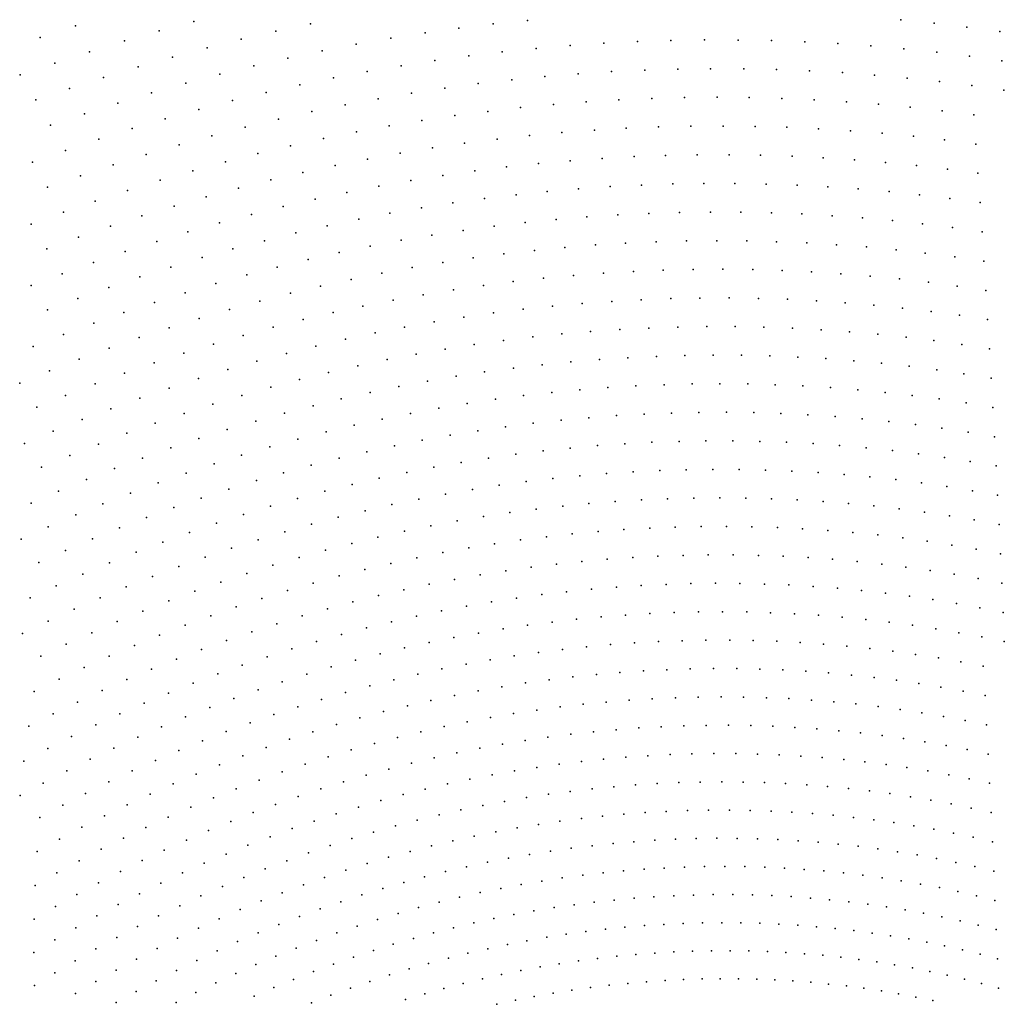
# Model space of a CAD drawing. Header units: metres. Extents: x -51 to 51, y -51 to 51.
# Tile 33 of 46: x -13 to 0, y 13 to 25. Entities that reach past the tile are written whole.
import ezdxf

# ---------------------------------------------------------------- set-up
doc = ezdxf.new("R2010")
doc.units = ezdxf.units.M
for name, color, linetype in [('CLASS_3_LOW_VEGETATION', 7, 'CONTINUOUS'), ('CLASS_4_MED_VEGETATION', 7, 'CONTINUOUS'), ('CLASS_5_HIGH_VEGETATION', 7, 'CONTINUOUS'), ('CLASS_6_BUILDING', 7, 'CONTINUOUS')]:
    doc.layers.add(name, color=color, linetype=linetype)

msp = doc.modelspace()

# ---------------------------------------------------------------- linework, layer by layer
at = {"layer": 'CLASS_3_LOW_VEGETATION'}
for p in [(-0.787942, 13.433913, 124.57), (-0.55867, 13.382344, 123.939995), (-0.331362, 13.326881, 123.309998), (-2.124993, 13.289175, 124.579994), (-1.891702, 13.260751, 123.949997), (-1.661591, 13.228052, 123.32), (-1.431497, 13.191558, 122.689995), (-0.107703, 13.267563, 122.68), (-1.203109, 13.151082, 122.059998), (-0.978094, 13.106555, 121.43), (-3.441018, 13.01169, 124.589996), (-3.206039, 13.006697, 123.959999), (-2.973797, 12.997131, 123.329994), (-2.741194, 12.983789, 122.699997), (-2.511472, 12.966008, 122.07), (-2.281537, 12.944472, 121.439995), (-0.753314, 13.05829, 120.799995), (-0.532029, 13.006124, 120.169998), (-0.311122, 12.950263, 119.540001), (-2.053046, 12.918884, 120.809998), (-1.827643, 12.889068, 120.18), (-1.602246, 12.855538, 119.549995), (-1.380067, 12.817921, 118.919998), (-0.09225, 12.890671, 118.909996), (-1.158039, 12.776627, 118.290001), (-0.937798, 12.731508, 117.659996)]:
    msp.add_point(p, dxfattribs=at)
at = {"layer": 'CLASS_4_MED_VEGETATION'}
for p in [(-0.789037, 19.724226, 187.399994), (-0.457266, 19.671686, 186.769989), (-2.753894, 19.547972, 187.409988), (-0.125081, 19.613602, 186.139999), (-2.418519, 19.528812, 186.779999), (-2.082179, 19.504175, 186.149994), (-1.749736, 19.473549, 185.519989), (-1.416531, 19.437452, 184.889999), (-1.085043, 19.395674, 184.259995), (-0.757729, 19.348169, 183.62999), (-0.429955, 19.295212, 183), (-4.693787, 19.175896, 187.419998), (-4.355817, 19.190882, 186.789993), (-4.018681, 19.19994, 186.159988), (-3.684826, 19.202654, 185.529999), (-3.349665, 19.199997, 184.899994), (-3.017988, 19.191147, 184.269989), (-2.685207, 19.176918, 183.639999), (-2.353768, 19.156942, 183.009995), (-0.106531, 19.236708, 182.369995), (-2.026103, 19.131012, 182.37999), (-1.697636, 19.099705, 181.75), (-1.37313, 19.062611, 181.119995), (-1.048021, 19.020149, 180.48999), (-0.724736, 18.972162, 179.860001), (-0.405677, 18.918652, 179.229996), (-5.249543, 18.77076, 184.909988), (-4.918622, 18.795063, 184.279999), (-4.586068, 18.814125, 183.649994), (-4.256571, 18.826811, 183.019989), (-3.925639, 18.834238, 182.389999), (-3.595672, 18.835875, 181.759995), (-3.269067, 18.831358, 181.12999), (-2.941327, 18.82156, 180.5), (-2.617146, 18.805765, 179.869995), (-2.292027, 18.784687, 179.23999), (-0.086311, 18.859802, 178.599991), (-6.249809, 18.661251, 186.800003), (-5.917528, 18.703197, 186.169998), (-5.583312, 18.739946, 185.539993), (-1.968365, 18.758009, 178.610001), (-1.648543, 18.725574, 177.979996), (-1.328078, 18.68787, 177.349991), (-1.011631, 18.644575, 176.720001), (-6.584612, 18.6126, 187.429993), (-0.694737, 18.596027, 176.089996), (-0.379769, 18.542112, 175.459991), (-5.132553, 18.412004, 181.139999), (-4.805456, 18.434973, 180.509995), (-4.4813, 18.451616, 179.87999), (-4.155684, 18.463097, 179.25), (-3.833214, 18.468393, 178.619995), (-3.509481, 18.468513, 177.98999), (-3.186836, 18.462984, 177.360001), (-2.867632, 18.451494, 176.729996), (-2.547458, 18.43482, 176.099991), (-2.230912, 18.41234, 175.470001), (-0.069073, 18.482872, 174.830002), (-6.441321, 18.26339, 183.659988), (-6.11472, 18.308907, 183.029999), (-5.786167, 18.349331, 182.399994), (-5.460237, 18.38323, 181.769989), (-1.913591, 18.38468, 174.839996), (-1.597838, 18.351572, 174.209991), (-1.285984, 18.312904, 173.580002), (-0.973642, 18.269073, 172.949997), (-7.099403, 18.153141, 184.919998), (-6.770329, 18.211224, 184.289993), (-0.66537, 18.219854, 172.319992), (-0.356802, 18.165497, 171.690002), (-7.755124, 18.0201, 186.179993), (-7.426229, 18.090029, 185.550003), (-5.335567, 18.026974, 178), (-5.016169, 18.053068, 177.369995), (-4.695192, 18.074112, 176.73999), (-4.374936, 18.089479, 176.110001), (-4.057711, 18.098711, 175.479996), (-3.739196, 18.102863, 174.849991), (-3.423909, 18.101021, 174.220001), (-3.107526, 18.094093, 173.589996), (-2.792354, 18.081659, 172.959991), (-2.480692, 18.063457, 172.330002), (-2.168222, 18.040169, 171.699997), (-1.859444, 18.011272, 171.069992), (-0.050257, 18.10593, 171.059998), (-8.081576, 17.945192, 186.809998), (-6.300894, 17.913149, 179.889999), (-5.978035, 17.957077, 179.259995), (-5.657687, 17.994537, 178.62999), (-1.550049, 17.977301, 170.440002), (-1.242329, 17.938032, 169.809998), (-0.938561, 17.893404, 169.179993), (-8.409866, 17.863363, 187.440002), (-6.944974, 17.808723, 181.149994), (-6.623967, 17.86342, 180.519989), (-0.634457, 17.843725, 168.550003), (-0.334468, 17.788857, 167.919998), (-7.589099, 17.68111, 182.409988), (-7.268166, 17.747379, 181.779999), (-5.527655, 17.640217, 174.860001), (-5.213742, 17.669857, 174.229996), (-4.898231, 17.694546, 173.599991), (-4.585538, 17.713078, 172.970001), (-4.271437, 17.726635, 172.339996), (-3.958187, 17.734657, 171.709991), (-3.64805, 17.736727, 171.080002), (-3.336792, 17.733805, 170.449997), (-3.028837, 17.72508, 169.819992), (-2.719951, 17.711365, 169.190002), (-2.412391, 17.692289, 168.559998), (-2.108407, 17.667641, 167.929993), (-1.803773, 17.638008, 167.300003), (-0.03433, 17.728968, 167.289993), (-8.234574, 17.52919, 183.669998), (-7.911993, 17.608089, 183.039993), (-6.476055, 17.516176, 176.75), (-6.161061, 17.562687, 176.119995), (-5.844181, 17.60429, 175.48999), (-1.502889, 17.602962, 166.669998), (-1.201541, 17.562946, 166.039993), (-0.901972, 17.517796, 165.410004), (-8.554608, 17.445446, 184.300003), (-7.108558, 17.405344, 178.009995), (-6.793345, 17.463194, 177.37999), (-0.6064, 17.467478, 164.779999), (-0.310641, 17.41223, 164.149994), (-9.195168, 17.259377, 185.559998), (-8.876258, 17.354801, 184.929993), (-7.742981, 17.270714, 179.269989), (-7.425849, 17.340914, 178.639999), (-5.710923, 17.251289, 171.720001), (-5.40042, 17.285006, 171.089996), (-5.090408, 17.313171, 170.459991), (-4.783104, 17.335232, 169.830002), (-4.474374, 17.352417, 169.199997), (-4.16855, 17.36363, 168.569992), (-3.861487, 17.369955, 167.940002), (-3.555401, 17.370882, 167.309998), (-3.252505, 17.366045, 166.679993), (-2.948652, 17.356312, 166.050003), (-2.648172, 17.340963, 165.419998), (-2.34692, 17.320723, 164.789993), (-2.047107, 17.295271, 164.160004), (-1.750929, 17.264441, 163.529999), (-0.019036, 17.351992, 163.519989), (-9.515455, 17.156961, 186.190002), (-8.057752, 17.195721, 179.899994), (-6.330913, 17.167887, 172.979996), (-6.019718, 17.212736, 172.349991), (-1.454256, 17.228733, 162.899994), (-1.161384, 17.187807, 162.269989), (-0.868199, 17.142029, 161.639999), (-9.834896, 17.048635, 186.819992), (-8.688222, 17.027515, 181.159988), (-8.374263, 17.113989, 180.529999), (-7.263176, 17.000456, 174.869995), (-6.951699, 17.062172, 174.23999), (-6.640211, 17.118233, 173.610001), (-4.0642, 17.000963, 164.800003), (-3.765403, 17.005108, 164.169998), (-3.465534, 17.004452, 163.539993), (-3.166762, 16.998539, 162.910004), (-0.576889, 17.091267, 161.009995), (-0.289618, 17.035538, 160.37999), (-10.151313, 16.93564, 187.449997), (-9.003693, 16.934214, 181.789993), (-7.572475, 16.933994, 175.5), (-5.576199, 16.898758, 167.949997), (-5.273783, 16.92959, 167.319992), (-4.969834, 16.955658, 166.690002), (-4.666511, 16.976305, 166.059998), (-4.365983, 16.99103, 165.429993), (-2.871251, 16.987053, 162.279999), (-2.574945, 16.970766, 161.649994), (-2.282075, 16.949059, 161.019989), (-1.988591, 16.922562, 160.389999), (-1.696651, 16.891003, 159.759995), (-9.31848, 16.835098, 182.419998), (-8.19243, 16.783237, 176.759995), (-7.883636, 16.860964, 176.12999), (-6.489796, 16.772205, 169.839996), (-6.184307, 16.820126, 169.209991), (-5.881113, 16.861813, 168.580002), (-1.4084, 16.854259, 159.12999), (-1.119805, 16.81275, 158.5), (-0.835057, 16.766218, 157.869995), (-9.943542, 16.62063, 183.679993), (-9.630431, 16.731342, 183.050003), (-8.502862, 16.698845, 177.389999), (-7.099046, 16.660603, 171.099991), (-6.795419, 16.718746, 170.470001), (-4.552641, 16.616615, 162.289993), (-4.256172, 16.62999, 161.660004), (-3.962582, 16.637625, 161.029999), (-3.667902, 16.640556, 160.399994), (-3.376285, 16.637886, 159.769989), (-3.083759, 16.63051, 159.139999), (-2.792445, 16.618017, 158.509995), (-0.550142, 16.714951, 157.23999), (-0.267194, 16.658857, 156.610001), (-10.253635, 16.505356, 184.309998), (-9.120034, 16.514032, 178.649994), (-8.812771, 16.608742, 178.019989), (-7.708069, 16.526867, 172.360001), (-7.404649, 16.596058, 171.729996), (-5.741085, 16.51137, 164.809998), (-5.444178, 16.545322, 164.179993), (-5.145725, 16.574606, 163.550003), (-4.849865, 16.597956, 162.919998), (-2.504458, 16.600142, 157.87999), (-2.215832, 16.577566, 157.25), (-1.930702, 16.549763, 156.619995), (-1.645109, 16.517277, 155.98999), (-10.564645, 16.383051, 184.940002), (-9.428591, 16.412523, 179.279999), (-8.318062, 16.369879, 173.619995), (-8.01325, 16.45118, 172.98999), (-6.637722, 16.375883, 166.699997), (-6.339964, 16.425934, 166.069992), (-6.040386, 16.471359, 165.440002), (-1.361163, 16.479883, 155.360001), (-1.080954, 16.437496, 154.729996), (-0.800546, 16.390461, 154.099991), (-10.874435, 16.254936, 185.569992), (-9.734319, 16.306477, 179.909988), (-8.620414, 16.284014, 174.25), (-7.235412, 16.258736, 167.959991), (-6.937569, 16.319605, 167.330002), (-4.728517, 16.240641, 159.149994), (-4.439378, 16.256748, 158.519989), (-4.149045, 16.268251, 157.889999), (-3.859591, 16.274603, 157.259995), (-3.573093, 16.2754, 156.62999), (-3.285667, 16.271582, 156), (-3.001376, 16.262354, 155.369995), (-2.716334, 16.248516, 154.73999), (-0.524027, 16.3386, 153.470001), (-0.247482, 16.28212, 152.839996), (-11.180932, 16.122381, 186.199997), (-10.041105, 16.193552, 180.539993), (-8.924191, 16.191509, 174.87999), (-7.834633, 16.118828, 169.220001), (-7.535131, 16.191532, 168.589996), (-5.897055, 16.122364, 161.669998), (-5.603709, 16.159988, 161.039993), (-5.310778, 16.192324, 160.410004), (-5.020334, 16.218779, 159.779999), (-2.432615, 16.229706, 154.110001), (-2.152283, 16.205702, 153.479996), (-1.871465, 16.177109, 152.849991), (-1.594196, 16.143476, 152.220001), (-11.48798, 15.982704, 186.830002), (-10.346843, 16.074905, 181.169998), (-9.527659, 15.99077, 176.139999), (-9.225327, 16.094501, 175.509995), (-8.13186, 16.041605, 169.849991), (-6.482649, 16.031942, 162.929993), (-6.188757, 16.080181, 162.300003), (-1.316613, 16.105272, 151.589996), (-1.040774, 16.062317, 150.959991), (-0.768713, 16.014563, 150.330002), (-10.649478, 15.951836, 181.800003), (-9.829106, 15.881404, 176.769989), (-8.726959, 15.869735, 171.110001), (-8.430637, 15.957903, 170.479996), (-7.36276, 15.855917, 164.819992), (-7.068773, 15.920239, 164.190002), (-6.774718, 15.979173, 163.559998), (-4.893609, 15.86335, 156.009995), (-4.609799, 15.882545, 155.37999), (-4.324782, 15.897229, 154.75), (-4.042528, 15.906343, 154.119995), (-3.759243, 15.910936, 153.48999), (-3.476957, 15.910517, 152.860001), (-3.197699, 15.904731, 152.229996), (-2.917672, 15.894426, 151.599991), (-2.640845, 15.878897, 150.970001), (-2.363422, 15.858859, 150.339996), (-0.496596, 15.962277, 149.699997), (-0.228403, 15.90536, 149.069992), (-11.791552, 15.838681, 187.459991), (-10.952813, 15.821786, 182.429993), (-10.127643, 15.767641, 177.399994), (-9.02461, 15.775003, 171.73999), (-7.654652, 15.787125, 165.449997), (-6.040141, 15.733414, 158.529999), (-5.75239, 15.773844, 157.899994), (-5.466928, 15.808392, 157.269989), (-5.179996, 15.838453, 156.639999), (-2.087428, 15.833999, 149.709991), (-1.814876, 15.804136, 149.080002), (-1.541986, 15.769791, 148.449997), (-1.272693, 15.7306, 147.819992), (-11.252868, 15.687405, 183.059998), (-10.427024, 15.647045, 178.029999), (-9.321538, 15.674729, 172.369995), (-8.239508, 15.632492, 166.709991), (-7.948216, 15.71202, 166.080002), (-6.614437, 15.637636, 159.789993), (-6.326243, 15.688521, 159.160004), (-1.003231, 15.686954, 147.190002), (-0.735603, 15.63871, 146.559998), (-11.553378, 15.545986, 183.690002), (-10.723313, 15.522131, 178.659988), (-9.61574, 15.570086, 173), (-8.532253, 15.546557, 167.339996), (-7.189064, 15.520904, 161.050003), (-6.902707, 15.581475, 160.419998), (-5.04981, 15.484372, 152.869995), (-4.769463, 15.507109, 152.23999), (-4.48979, 15.524809, 151.610001), (-4.212779, 15.536991, 150.979996), (-3.934724, 15.544747, 150.349991), (-3.659509, 15.547116, 149.720001), (-3.383424, 15.545055, 149.089996), (-3.108452, 15.538122, 148.459991), (-2.836575, 15.52601, 147.830002), (-2.564085, 15.509477, 147.199997), (-2.294853, 15.487908, 146.569992), (-0.471791, 15.585861, 145.929993), (-0.20806, 15.528606, 145.300003), (-11.852309, 15.398878, 184.319992), (-11.020211, 15.390322, 179.289993), (-9.910929, 15.45876, 173.62999), (-9.114078, 15.359467, 168.599991), (-8.824435, 15.45518, 167.970001), (-7.763254, 15.383084, 162.309998), (-7.477204, 15.454181, 161.679993), (-5.890233, 15.387131, 154.759995), (-5.610282, 15.424376, 154.12999), (-5.328854, 15.457226, 153.5), (-2.025177, 15.461938, 145.940002), (-1.757031, 15.431293, 145.309998), (-1.492376, 15.395839, 144.679993), (-1.227528, 15.356016, 144.050003), (-12.147693, 15.247579, 184.949997), (-11.315704, 15.252899, 179.919998), (-10.496257, 15.220766, 174.889999), (-10.203215, 15.343138, 174.259995), (-9.404842, 15.257224, 169.229996), (-8.338095, 15.223063, 163.569992), (-8.050879, 15.305744, 162.940002), (-6.735355, 15.243268, 156.649994), (-6.454735, 15.295844, 156.019989), (-6.172377, 15.344066, 155.389999), (-0.966318, 15.311539, 143.419998), (-0.705079, 15.262723, 142.789993), (-11.60784, 15.111291, 180.550003), (-10.788063, 15.092859, 175.519989), (-9.692892, 15.150711, 169.860001), (-8.622955, 15.136085, 164.199997), (-7.298473, 15.121838, 157.910004), (-7.017871, 15.184712, 157.279999), (-5.193305, 15.105176, 149.729996), (-4.918376, 15.130688, 149.099991), (-4.645919, 15.150672, 148.470001), (-4.372325, 15.166326, 147.839996), (-4.09953, 15.177079, 147.209991), (-3.829473, 15.182494, 146.580002), (-3.558535, 15.183573, 145.949997), (-3.290506, 15.179447, 145.319992), (-3.021765, 15.17099, 144.690002), (-2.754248, 15.157803, 144.059998), (-2.489887, 15.139621, 143.429993), (-2.225064, 15.117126, 142.800003), (-0.445763, 15.20947, 142.160004), (-0.190292, 15.151806, 141.529999), (-12.443162, 15.089172, 185.580002), (-9.981838, 15.037599, 170.48999), (-8.90907, 15.042733, 164.830002), (-7.862804, 14.978692, 159.169998), (-7.580768, 15.052882, 158.539993), (-6.019092, 14.99936, 151.619995), (-5.742833, 15.03987, 150.98999), (-5.466925, 15.075345, 150.360001), (-1.963552, 15.089784, 142.169998), (-1.701743, 15.058147, 141.539993), (-1.441561, 15.021991, 140.910004), (-1.184914, 14.981215, 140.279999), (-11.900221, 14.962708, 181.179993), (-11.076704, 14.960778, 176.149994), (-10.269716, 14.919033, 171.119995), (-9.477269, 14.841102, 166.089996), (-9.192653, 14.945143, 165.459991), (-8.142667, 14.900248, 159.800003), (-6.845437, 14.849083, 153.509995), (-6.57048, 14.903953, 152.87999), (-6.293786, 14.95456, 152.25), (-0.928214, 14.936187, 139.649994), (-0.675187, 14.886697, 139.020004), (-12.189075, 14.81004, 181.809998), (-11.365745, 14.821861, 176.779999), (-10.554616, 14.796309, 171.75), (-9.76098, 14.731697, 166.720001), (-8.702802, 14.726728, 161.059998), (-8.423907, 14.815589, 160.429993), (-7.398843, 14.722387, 154.769989), (-7.122195, 14.788299, 154.139999), (-5.326043, 14.725406, 146.589996), (-5.056549, 14.753527, 145.959991), (-4.789432, 14.776179, 145.330002), (-4.521171, 14.79459, 144.699997), (-4.255466, 14.807656, 144.069992), (-3.988786, 14.816476, 143.440002), (-3.723024, 14.820529, 142.809998), (-3.460072, 14.819427, 142.179993), (-3.196397, 14.814084, 141.550003), (-2.935696, 14.803722, 140.919998), (-2.674437, 14.789125, 140.289993), (-2.414508, 14.769946, 139.660004), (-2.157789, 14.745961, 139.029999), (-1.900756, 14.717771, 138.399994), (-0.422268, 14.832992, 138.389999), (-0.171353, 14.775007, 137.759995), (-12.47793, 14.650353, 182.440002), (-11.651447, 14.678859, 177.410004), (-10.840066, 14.666889, 172.37999), (-10.041903, 14.618155, 167.349991), (-8.982859, 14.63157, 161.690002), (-7.673496, 14.652272, 155.399994), (-6.135283, 14.612235, 148.479996), (-5.864602, 14.655126, 147.849991), (-5.59602, 14.692374, 147.220001), (-1.647082, 14.684919, 137.770004), (-1.393255, 14.647889, 137.139999), (-1.141146, 14.606492, 136.509995), (-11.93731, 14.528975, 178.039993), (-11.122369, 14.533394, 173.009995), (-10.323519, 14.498061, 167.979996), (-9.262172, 14.531139, 162.319992), (-8.223634, 14.495772, 156.660004), (-7.949648, 14.576102, 156.029999), (-6.675425, 14.51232, 149.73999), (-6.4044, 14.56515, 149.110001), (-3.619039, 14.457932, 139.039993), (-0.892609, 14.560666, 135.87999), (-0.644156, 14.510711, 135.25), (-12.22142, 14.373609, 178.669998), (-11.404986, 14.39315, 173.639999), (-10.602176, 14.373906, 168.610001), (-9.538881, 14.426599, 162.949997), (-8.498909, 14.409303, 157.289993), (-7.215721, 14.392477, 151), (-6.946481, 14.454473, 150.369995), (-5.448043, 14.345308, 143.449997), (-5.185751, 14.37524, 142.819992), (-4.922233, 14.401028, 142.190002), (-4.659324, 14.422034, 141.559998), (-4.398875, 14.437748, 140.929993), (-4.137447, 14.449306, 140.300003), (-3.878651, 14.455698, 139.669998), (-3.360459, 14.45554, 138.410004), (-3.104757, 14.448176, 137.779999), (-2.848484, 14.436668, 137.149994), (-2.595247, 14.420326, 136.520004), (-2.3416, 14.399856, 135.889999), (-2.089385, 14.374949, 135.259995), (-1.840429, 14.345425, 134.62999), (-0.399407, 14.456484, 134.619995), (-0.154897, 14.398167, 133.98999), (-12.501938, 14.214304, 179.300003), (-11.686026, 14.247496, 174.269989), (-10.881298, 14.243145, 169.23999), (-9.816426, 14.315656, 163.580002), (-9.045865, 14.221931, 158.550003), (-8.773597, 14.317656, 157.919998), (-7.755439, 14.252589, 152.259995), (-7.486573, 14.324589, 151.62999), (-6.240715, 14.225282, 145.339996), (-5.975617, 14.270385, 144.709991), (-5.712527, 14.309911, 144.080002), (-1.591302, 14.311805, 134), (-1.345577, 14.273718, 133.369995), (-1.099838, 14.231565, 132.73999), (-11.963664, 14.097904, 174.899994), (-11.159014, 14.107041, 169.869995), (-10.366577, 14.079217, 164.839996), (-10.091197, 14.20067, 164.209991), (-9.319104, 14.119953, 159.179993), (-8.295556, 14.091547, 153.519989), (-8.025714, 14.174607, 152.889999), (-6.76961, 14.12119, 146.599991), (-6.505984, 14.175282, 145.970001), (-4.275463, 14.081232, 137.160004), (-4.021842, 14.090252, 136.529999), (-3.767403, 14.095205, 135.899994), (-3.515665, 14.095171, 135.270004), (-3.263268, 14.091075, 134.639999), (-3.012014, 14.082493, 134.009995), (-0.855904, 14.185202, 132.110001), (-0.615573, 14.134603, 131.479996), (-0.375459, 14.079996, 130.849991), (-11.433517, 13.967005, 170.5), (-10.640721, 13.9525, 165.470001), (-9.589753, 14.013958, 159.809998), (-8.563161, 14.004447, 154.149994), (-7.298495, 13.997492, 147.860001), (-7.034957, 14.06137, 147.229996), (-5.55933, 13.96513, 140.309998), (-5.302447, 13.997324, 139.679993), (-5.044339, 14.025466, 139.050003), (-4.788511, 14.048315, 138.419998), (-4.53162, 14.067099, 137.789993), (-2.763698, 14.069123, 133.37999), (-2.514962, 14.051712, 132.75), (-2.269315, 14.029654, 132.119995), (-2.023405, 14.003572, 131.48999), (-1.779022, 13.973207, 130.860001), (-0.139073, 14.021311, 130.220001), (-12.24126, 13.941501, 175.529999), (-9.861153, 13.901641, 160.440002), (-8.831861, 13.911244, 154.779999), (-7.828338, 13.853118, 149.119995), (-7.563559, 13.927793, 148.48999), (-6.335424, 13.838743, 142.199997), (-6.077605, 13.88515, 141.569992), (-5.818314, 13.927529, 140.940002), (-1.537943, 13.93841, 130.229996), (-1.296832, 13.899635, 129.599991), (-1.059159, 13.85658, 128.970001), (-12.515287, 13.781258, 176.160004), (-11.708137, 13.820288, 171.12999), (-10.911841, 13.821861, 166.099991), (-10.131481, 13.784142, 161.069992), (-9.365343, 13.710695, 156.039993), (-9.09816, 13.814056, 155.410004), (-8.09106, 13.774446, 149.75), (-6.853078, 13.730806, 143.459991), (-6.595068, 13.786776, 142.830002), (-4.404514, 13.711961, 134.020004), (-4.154415, 13.723986, 133.389999), (-3.905167, 13.731492, 132.759995), (-3.658528, 13.734066, 132.12999), (-3.411227, 13.732664, 131.5), (-3.166692, 13.726459, 130.869995), (-2.921652, 13.716287, 130.23999), (-2.677858, 13.701774, 129.610001), (-0.821608, 13.809581, 128.339996), (-0.585943, 13.75853, 127.709999), (-0.353907, 13.703431, 127.079994), (-11.979379, 13.669729, 171.759995), (-11.18323, 13.684674, 166.729996), (-10.398973, 13.662732, 161.699997), (-9.631618, 13.602236, 156.669998), (-8.616726, 13.60126, 151.009995), (-8.355005, 13.689829, 150.37999), (-7.37223, 13.602685, 144.720001), (-7.112722, 13.66918, 144.089996), (-5.661592, 13.584421, 137.169998), (-5.408464, 13.619407, 136.539993), (-5.155774, 13.649736, 135.910004), (-4.905274, 13.674834, 135.279999), (-4.653713, 13.695956, 134.649994), (-2.437059, 13.682659, 128.979996), (-2.195986, 13.659608, 128.349991), (-1.95805, 13.632095, 127.719994), (-1.719993, 13.600674, 127.089996), (-0.122216, 13.644453, 126.449997), (-12.250499, 13.512454, 172.389999), (-11.451429, 13.543651, 167.360001), (-10.666883, 13.534917, 162.330002), (-9.895241, 13.489888, 157.300003), (-8.879463, 13.506668, 151.639999), (-7.888824, 13.456004, 145.979996), (-7.629857, 13.532241, 145.349991), (-6.419451, 13.452863, 139.059998), (-6.167165, 13.501139, 138.429993), (-5.913416, 13.545476, 137.800003), (-1.483555, 13.565118, 126.459999), (-1.250458, 13.525319, 125.829994), (-1.017466, 13.481661, 125.199997), (-12.51971, 13.34991, 173.019989), (-11.719666, 13.396039, 167.98999), (-10.931788, 13.40327, 162.959991), (-10.159425, 13.371274, 157.929993), (-9.141451, 13.407066, 152.269989), (-8.14575, 13.375862, 146.610001), (-6.927506, 13.340566, 140.319992), (-6.673477, 13.399094, 139.690002), (-4.765175, 13.324562, 131.509995), (-4.521226, 13.342798, 130.87999), (-4.276379, 13.357141, 130.25), (-4.033969, 13.366546, 129.619995), (-3.790817, 13.372057, 128.98999), (-3.54863, 13.373187, 128.360001), (-3.309121, 13.369565, 127.729996), (-3.0691, 13.362063, 127.099998), (-2.831907, 13.349941, 126.469994), (-2.594355, 13.333956, 125.839996), (-11.986171, 13.243218, 168.619995), (-11.196886, 13.265166, 163.589996), (-10.420794, 13.248842, 158.559998), (-9.661188, 13.194016, 153.529999), (-9.40097, 13.303604, 152.899994), (-8.661288, 13.198919, 147.869995), (-8.403816, 13.289848, 147.23999), (-7.433612, 13.210087, 141.580002), (-7.179832, 13.278142, 140.949997), (-5.7515, 13.204798, 134.029999), (-5.503833, 13.241732, 133.399994), (-5.258183, 13.273441, 132.770004), (-5.011397, 13.301268, 132.139999), (-2.358152, 13.313774, 125.209999), (-12.249243, 13.086699, 169.25), (-11.460423, 13.121921, 164.220001), (-10.682501, 13.12009, 159.190002), (-9.918777, 13.080632, 154.160004), (-8.916473, 13.104159, 148.5), (-7.685526, 13.138171, 142.209991), (-6.494438, 13.067087, 135.919998), (-6.246083, 13.117862, 135.289993), (-5.997871, 13.163993, 134.660004), (-11.720718, 12.974977, 164.849991), (-10.942819, 12.986265, 159.819992), (-10.176847, 12.961065, 154.789993), (-9.172493, 13.003422, 149.12999), (-8.191436, 12.97809, 143.470001), (-7.938702, 13.060539, 142.839996), (-6.989645, 12.95239, 137.179993), (-6.741259, 13.012474, 136.550003), (-4.86761, 12.952566, 128.369995), (-4.627337, 12.973467, 127.739998), (-4.387751, 12.989964, 127.110001), (-4.150516, 13.001582, 126.479996), (-3.912539, 13.009392, 125.849998), (-3.677073, 13.012441, 125.219994), (-12.511999, 12.923547, 169.87999), (-11.980857, 12.82152, 165.479996), (-11.20008, 12.848745, 160.449997), (-10.433696, 12.8365, 155.419998), (-9.426064, 12.898911, 149.759995), (-8.442063, 12.891846, 144.099991), (-7.484411, 12.819047, 138.440002), (-7.236341, 12.888498, 137.809998), (-5.830797, 12.825823, 130.889999), (-5.588588, 12.86454, 130.259995), (-5.348312, 12.898098, 129.62999), (-5.106908, 12.927857, 129), (-11.457344, 12.704841, 161.080002), (-10.687675, 12.70825, 156.050003), (-9.680259, 12.788362, 150.389999), (-8.942974, 12.703957, 145.360001), (-8.693651, 12.799772, 144.729996), (-7.732189, 12.744878, 139.069992), (-6.557197, 12.683236, 132.779999), (-6.314405, 12.735561, 132.149994), (-6.073283, 12.782579, 131.520004)]:
    msp.add_point(p, dxfattribs=at)
at = {"layer": 'CLASS_5_HIGH_VEGETATION'}
for p in [(-1.353027, 25.358931, 243.949997), (-0.922918, 25.315184, 243.319992), (-0.500839, 25.264036, 242.689987), (-0.074561, 25.205891, 242.059998), (-6.048509, 24.98942, 247.110001), (-5.612473, 25.026388, 246.479996), (-5.176914, 25.055775, 245.849991), (-4.741965, 25.077606, 245.220001), (-4.313879, 25.090858, 244.589996), (-3.88054, 25.097775, 243.959991), (-3.448196, 25.097231, 243.330002), (-3.016976, 25.089256, 242.699997), (-2.587008, 25.073896, 242.069992), (-2.164534, 25.050661, 241.439987), (-1.73744, 25.02075, 240.809998), (-6.915405, 24.894333, 248.369995), (-6.48489, 24.944847, 247.73999), (-1.311971, 24.983578, 240.179993), (-0.888251, 24.939188, 239.549988), (-0.466402, 24.88763, 238.919998), (-7.788724, 24.767179, 249.62999), (-7.352092, 24.834589, 249), (-0.052606, 24.828945, 238.289993), (-5.939151, 24.627995, 243.339996), (-5.509277, 24.663158, 242.709991), (-5.07991, 24.690845, 242.080002), (-4.651179, 24.711082, 241.449997), (-4.223214, 24.7239, 240.819992), (-3.80218, 24.728401, 240.189987), (-3.376128, 24.726582, 239.559998), (-2.951221, 24.71744, 238.929993), (-2.527586, 24.701017, 238.299988), (-2.105344, 24.677355, 237.669998), (-1.690638, 24.646082, 237.039993), (-1.271547, 24.60817, 236.409988), (-7.224531, 24.47917, 245.229996), (-6.793907, 24.536798, 244.599991), (-6.363399, 24.586884, 243.970001), (-0.854216, 24.563152, 235.779999), (-0.438765, 24.511076, 235.149994), (-7.655138, 24.413979, 245.860001), (-4.139295, 24.355766, 237.049988), (-3.718495, 24.359823, 236.419998), (-3.304685, 24.355827, 235.789993), (-0.025314, 24.451988, 234.519989), (-8.509848, 24.262926, 247.119995), (-8.085597, 24.341209, 246.48999), (-6.248606, 24.227161, 240.199997), (-5.824479, 24.267824, 239.569992), (-5.406694, 24.299772, 238.939987), (-4.983521, 24.325771, 238.309998), (-4.561013, 24.344427, 237.679993), (-2.886093, 24.34553, 235.159988), (-2.46879, 24.328056, 234.529999), (-2.052899, 24.303452, 233.899994), (-1.638542, 24.271757, 233.269989), (-1.231754, 24.232718, 232.639999), (-8.939627, 24.175066, 247.75), (-7.097573, 24.123554, 241.459991), (-6.673015, 24.179079, 240.830002), (-0.820813, 24.187077, 232.009995), (-0.411761, 24.134489, 231.37999), (-9.797403, 23.976505, 249.009995), (-9.368857, 24.079594, 248.37999), (-7.940761, 23.992048, 242.720001), (-7.522151, 24.06057, 242.089996), (-4.471465, 23.977634, 233.909988), (-4.055997, 23.987507, 233.279999), (-3.641471, 23.990206, 232.649994), (-3.228011, 23.985764, 232.019989), (-2.821591, 23.973528, 231.389999), (-10.22513, 23.865791, 249.639999), (-8.365004, 23.914202, 243.349991), (-6.134423, 23.867266, 236.429993), (-5.716432, 23.906044, 235.799988), (-5.298881, 23.937525, 235.169998), (-4.887749, 23.960552, 234.539993), (-2.410623, 23.955013, 230.759995), (-2.001083, 23.929476, 230.12999), (-1.593092, 23.896957, 229.5), (-1.186768, 23.857502, 228.869995), (-9.212238, 23.735989, 244.610001), (-8.788874, 23.828852, 243.979996), (-6.971216, 23.767742, 237.689987), (-6.552726, 23.821173, 237.059998), (-0.788041, 23.810965, 228.23999), (-0.38539, 23.757875, 227.610001), (-9.634964, 23.635612, 245.23999), (-7.802463, 23.640699, 238.949997), (-7.383974, 23.708757, 238.319992), (-4.786833, 23.596361, 230.769989), (-4.382536, 23.610712, 230.139999), (-3.97332, 23.619127, 229.509995), (-3.565071, 23.620474, 228.87999), (-3.157908, 23.61479, 228.25), (-2.751953, 23.602106, 227.619995), (-10.051172, 23.530165, 245.869995), (-8.638708, 23.482403, 240.209991), (-8.220752, 23.565252, 239.580002), (-6.433044, 23.463081, 233.289993), (-6.020847, 23.507195, 232.659988), (-5.608995, 23.544096, 232.029999), (-5.197616, 23.573809, 231.399994), (-2.353083, 23.581892, 226.98999), (-1.949896, 23.555435, 226.360001), (-1.548273, 23.522102, 225.729996), (-1.148329, 23.481939, 225.099991), (-10.472246, 23.414839, 246.5), (-9.056202, 23.392143, 240.839996), (-7.25227, 23.354906, 234.549988), (-6.839746, 23.413406, 233.919998), (-0.75018, 23.434998, 224.470001), (-0.35965, 23.381235, 223.839996), (-10.892283, 23.291986, 247.12999), (-9.467415, 23.296776, 241.470001), (-8.077091, 23.216076, 235.809998), (-7.664761, 23.289137, 235.179993), (-5.096964, 23.209936, 227.62999), (-4.692384, 23.230833, 227), (-4.288551, 23.244701, 226.369995), (-3.891265, 23.250626, 225.73999), (-3.489293, 23.250635, 225.110001), (-3.08843, 23.243717, 224.479996), (-2.688795, 23.229908, 223.849991), (-2.290505, 23.209249, 223.220001), (-11.311146, 23.16161, 247.759995), (-9.883615, 23.191772, 242.099991), (-8.48913, 23.135719, 236.439987), (-6.308327, 23.10635, 229.519989), (-5.907881, 23.146952, 228.889999), (-5.502171, 23.181986, 228.259995), (-1.899339, 23.18132, 222.589996), (-1.504084, 23.147186, 221.959991), (-1.110521, 23.106331, 221.330002), (-11.728703, 23.023716, 248.389999), (-10.713314, 22.959482, 243.360001), (-10.29896, 23.07934, 242.729996), (-9.306217, 22.955332, 237.699997), (-8.895123, 23.05022, 237.069992), (-7.121166, 23.000851, 230.779999), (-6.714682, 23.057175, 230.149994), (-0.718765, 23.058802, 220.699997), (-0.328928, 23.00465, 220.069992), (-12.13923, 22.881275, 249.019989), (-11.12655, 22.832197, 243.98999), (-9.716633, 22.853117, 238.330002), (-7.934022, 22.866678, 232.039993), (-7.527655, 22.937357, 231.409988), (-4.996928, 22.845915, 223.860001), (-4.598552, 22.865164, 223.229996), (-4.20095, 22.877491, 222.599991), (-3.804244, 22.882933, 221.970001), (-3.414139, 22.880682, 221.339996), (-3.019577, 22.872543, 220.709991), (-2.626263, 22.857622, 220.080002), (-2.234313, 22.835958, 219.449997), (-12.553805, 22.72847, 249.649994), (-10.126243, 22.743572, 238.959991), (-8.740339, 22.705847, 233.299988), (-8.334576, 22.790834, 232.669998), (-6.189944, 22.747864, 225.75), (-5.789959, 22.787949, 225.119995), (-5.395959, 22.819714, 224.48999), (-1.843843, 22.807592, 218.819992), (-1.460525, 22.772213, 218.190002), (-1.073345, 22.730673, 217.559998), (-11.532989, 22.700302, 244.619995), (-10.534914, 22.626696, 239.589996), (-9.145599, 22.613636, 233.929993), (-7.391145, 22.585367, 227.639999), (-6.990661, 22.646591, 227.009995), (-6.59022, 22.70075, 226.37999), (-0.687981, 22.68257, 216.929993), (-0.304545, 22.627953, 216.299988), (-11.943616, 22.558275, 245.25), (-10.937019, 22.505157, 240.220001), (-9.550228, 22.514198, 234.559998), (-7.786048, 22.518957, 228.269989), (-5.284875, 22.458569, 220.720001), (-4.897506, 22.481739, 220.089996), (-4.505336, 22.499353, 219.459991), (-4.113969, 22.510155, 218.830002), (-3.723522, 22.51417, 218.199997), (-3.334112, 22.511438, 217.569992), (-2.95135, 22.50127, 216.940002), (-2.564359, 22.485245, 216.309998), (-2.17875, 22.462585, 215.679993), (-12.352725, 22.408836, 245.87999), (-11.343451, 22.37372, 240.849991), (-9.954098, 22.40753, 235.189987), (-8.58614, 22.361227, 229.529999), (-8.18626, 22.443647, 228.899994), (-6.466362, 22.344135, 222.610001), (-6.072168, 22.389194, 221.979996), (-5.678299, 22.42733, 221.349991), (-1.794636, 22.433331, 215.049988), (-1.412129, 22.397528, 214.419998), (-1.0368, 22.354971, 213.789993), (-11.748552, 22.234961, 241.479996), (-10.351634, 22.296154, 235.819992), (-8.985561, 22.271687, 230.159988), (-7.249803, 22.234932, 223.869995), (-6.860756, 22.29213, 223.23999), (-0.657829, 22.306303, 213.159988), (-0.280796, 22.251228, 212.529999), (-12.152191, 22.088884, 242.110001), (-10.753626, 22.175112, 236.449997), (-9.777135, 22.073599, 231.419998), (-9.384398, 22.175016, 230.789993), (-8.038532, 22.096226, 225.12999), (-7.644249, 22.169077, 224.5), (-5.179976, 22.095949, 216.949997), (-4.793299, 22.118584, 216.319992), (-4.412738, 22.133402, 215.690002), (-4.027607, 22.142685, 215.059998), (-3.643421, 22.145287, 214.429993), (-3.260295, 22.141249, 213.799988), (-2.878345, 22.130606, 213.169998), (-2.503081, 22.112783, 212.539993), (-2.123814, 22.089136, 211.909988), (-11.15447, 22.046839, 237.080002), (-10.174447, 21.962757, 232.049988), (-8.432526, 22.016365, 225.759995), (-6.343106, 21.987326, 218.839996), (-5.954999, 22.030346, 218.209991), (-5.567249, 22.066544, 217.580002), (-1.746058, 22.059004, 211.279999), (-1.369923, 22.022434, 210.649994), (-0.99552, 21.979467, 210.019989), (-12.554236, 21.935505, 242.73999), (-11.554041, 21.911337, 237.709991), (-10.570795, 21.844774, 232.679993), (-9.213814, 21.837824, 227.019989), (-8.826104, 21.929485, 226.389999), (-7.503045, 21.818977, 220.729996), (-7.114571, 21.882481, 220.099991), (-6.726095, 21.939108, 219.470001), (-0.62831, 21.930002, 209.389999), (-0.257679, 21.874483, 208.759995), (-11.952203, 21.768612, 238.339996), (-10.966048, 21.719654, 233.309998), (-9.606215, 21.736973, 227.649994), (-7.891394, 21.748573, 221.360001), (-5.456808, 21.705585, 213.809998), (-5.075688, 21.733168, 213.179993), (-4.695195, 21.754086, 212.549988), (-4.315444, 21.768368, 211.919998), (-3.941865, 21.775087, 211.289993), (-3.563943, 21.776289, 210.659988), (-3.187103, 21.770954, 210.029999), (-2.811459, 21.759119, 209.399994), (-2.437123, 21.740828, 208.769989), (-2.069507, 21.715611, 208.139999), (-12.343552, 21.621689, 238.970001), (-11.36008, 21.5874, 233.939987), (-9.997827, 21.62908, 228.279999), (-8.661958, 21.589146, 222.619995), (-8.279495, 21.671263, 221.98999), (-6.597477, 21.584213, 215.699997), (-6.215173, 21.631845, 215.069992), (-5.838435, 21.671312, 214.440002), (-1.69811, 21.684614, 207.509995), (-1.328349, 21.647284, 206.87999), (-0.96033, 21.603668, 206.25), (-11.747524, 21.450886, 234.569992), (-10.388525, 21.514147, 228.909988), (-9.049219, 21.498075, 223.25), (-7.362432, 21.468653, 216.959991), (-6.979937, 21.529821, 216.330002), (-0.59416, 21.553812, 205.619995), (-0.235195, 21.497713, 204.98999), (-10.778181, 21.39217, 229.539993), (-9.435866, 21.40007, 223.87999), (-8.121844, 21.3279, 218.220001), (-7.744844, 21.40069, 217.589996), (-5.717276, 21.313499, 210.669998), (-5.346977, 21.34446, 210.039993), (-4.972014, 21.370228, 209.409988), (-4.597707, 21.389437, 208.779999), (-4.22417, 21.402117, 208.149994), (-3.851517, 21.4083, 207.519989), (-3.485085, 21.407171, 206.889999), (-3.114534, 21.400553, 206.259995), (-2.745199, 21.387541, 205.62999), (-2.377191, 21.368177, 205), (-2.013223, 21.342257, 204.369995), (-1.648191, 21.310358, 203.73999), (-12.138762, 21.30448, 235.199997), (-11.161479, 21.265881, 230.169998), (-10.206818, 21.183228, 225.139999), (-9.821774, 21.29512, 224.509995), (-8.503746, 21.246401, 218.849991), (-6.46946, 21.229116, 211.929993), (-6.093213, 21.274626, 211.299988), (-1.284807, 21.272236, 203.110001), (-0.925771, 21.227823, 202.479996), (-12.528395, 21.150961, 235.830002), (-11.548708, 21.129927, 230.799988), (-10.585731, 21.066973, 225.769989), (-9.266091, 21.062901, 220.110001), (-8.885203, 21.158072, 219.479996), (-7.593744, 21.05443, 213.819992), (-7.222413, 21.118109, 213.190002), (-6.845899, 21.17695, 212.559998), (-0.565997, 21.177439, 201.849991), (-0.210765, 21.120951, 201.220001), (-11.934517, 20.986944, 231.429993), (-10.968703, 20.94128, 226.399994), (-9.646289, 20.960884, 220.73999), (-7.970071, 20.982281, 214.449997), (-5.602015, 20.954082, 206.899994), (-5.232632, 20.98444, 206.269989), (-4.868953, 21.007128, 205.639999), (-4.500835, 21.024641, 205.009995), (-4.133515, 21.03573, 204.37999), (-3.767105, 21.040428, 203.75), (-3.404283, 21.038351, 203.119995), (-3.040022, 21.030413, 202.48999), (-2.676999, 21.016191, 201.860001), (-2.317886, 20.995441, 201.229996), (-1.95766, 20.968815, 200.599991), (-1.601548, 20.935833, 199.970001), (-12.318779, 20.836943, 232.059998), (-11.350439, 20.808647, 227.029999), (-10.020582, 20.854465, 221.369995), (-8.721762, 20.817804, 215.709991), (-8.346117, 20.903408, 215.080002), (-6.712459, 20.823872, 208.789993), (-6.342043, 20.873821, 208.159988), (-5.971856, 20.917217, 207.529999), (-1.24454, 20.896973, 199.339996), (-0.889298, 20.852045, 198.709991), (-0.538466, 20.801033, 198.080002), (-12.701365, 20.679935, 232.689987), (-10.399059, 20.738842, 222), (-9.096888, 20.725458, 216.339996), (-7.44846, 20.706049, 210.049988), (-7.077918, 20.769075, 209.419998), (-3.683313, 20.672426, 199.979996), (-0.18706, 20.744158, 197.449997), (-11.730811, 20.669081, 227.659988), (-10.776479, 20.616369, 222.62999), (-9.466335, 20.628677, 216.970001), (-8.189069, 20.560163, 211.309998), (-7.818882, 20.636417, 210.679993), (-5.848595, 20.560335, 203.759995), (-5.487361, 20.594486, 203.12999), (-5.12411, 20.622952, 202.5), (-4.763984, 20.644453, 201.869995), (-4.402057, 20.660234, 201.23999), (-4.040955, 20.669699, 200.610001), (-3.324193, 20.669399, 199.349991), (-2.968746, 20.659792, 198.720001), (-2.612036, 20.644411, 198.089996), (-2.256691, 20.622898, 197.459991), (-1.90533, 20.595053, 196.830002), (-1.553025, 20.561434, 196.199997), (-12.109696, 20.522585, 228.289993), (-11.152717, 20.487049, 223.259995), (-9.840082, 20.522923, 217.599991), (-8.5589, 20.477276, 211.940002), (-6.574618, 20.472187, 205.019989), (-6.212723, 20.519085, 204.389999), (-1.204903, 20.52166, 195.569992), (-0.856049, 20.476114, 194.940002), (-0.509074, 20.424658, 194.309998), (-12.481995, 20.372225, 228.919998), (-11.527649, 20.350889, 223.889999), (-10.212948, 20.410418, 218.229996), (-9.292068, 20.293839, 213.199997), (-8.92328, 20.389929, 212.569992), (-7.303765, 20.357441, 206.279999), (-6.939172, 20.418058, 205.649994), (-4.30646, 20.295134, 197.470001), (-3.951581, 20.303026, 196.839996), (-3.597663, 20.304739, 196.209991), (-3.247293, 20.299913, 195.580002), (-0.166565, 20.367319, 193.679993), (-11.896218, 20.210798, 224.519989), (-10.955543, 20.165138, 219.48999), (-10.584808, 20.291153, 218.860001), (-9.660147, 20.191095, 213.830002), (-8.032603, 20.216673, 207.539993), (-7.668281, 20.290318, 206.909988), (-5.72849, 20.202534, 199.98999), (-5.370845, 20.235369, 199.360001), (-5.016198, 20.261292, 198.729996), (-4.659718, 20.281597, 198.099991), (-2.895618, 20.289417, 194.949997), (-2.547699, 20.272541, 194.319992), (-2.198686, 20.249989, 193.690002), (-1.85116, 20.221447, 193.059998), (-1.507688, 20.186775, 192.429993), (-12.268203, 20.061068, 225.149994), (-10.027394, 20.081692, 214.459991), (-8.755306, 20.051908, 208.799988), (-8.3917, 20.138542, 208.169998), (-6.801022, 20.066826, 201.87999), (-6.442461, 20.118658, 201.25), (-6.086552, 20.163376, 200.619995), (-1.163437, 20.146435, 191.800003), (-0.823431, 20.100142, 191.169998), (-0.482854, 20.048187, 190.539993), (-11.320137, 20.035137, 220.119995), (-10.393691, 19.965628, 215.089996), (-9.11837, 19.958723, 209.429993), (-7.515831, 19.944897, 203.139999), (-7.157219, 20.00948, 202.509995), (-4.558585, 19.918003, 194.330002), (-4.209047, 19.930401, 193.699997), (-3.862825, 19.93622, 193.069992), (-3.515158, 19.93648, 192.440002), (-3.168583, 19.930702, 191.809998), (-2.825637, 19.918577, 191.179993), (-0.144264, 19.99048, 189.909988), (-12.638513, 19.904526, 225.779999), (-11.688286, 19.89572, 220.75), (-10.754071, 19.845533, 215.720001), (-9.480775, 19.858976, 210.059998), (-8.230076, 19.797461, 204.399994), (-7.874293, 19.873894, 203.769989), (-5.958565, 19.808201, 196.849991), (-5.608992, 19.844549, 196.220001), (-5.25745, 19.875404, 195.589996), (-4.906468, 19.900064, 194.959991), (-2.481558, 19.900877, 190.550003), (-2.141309, 19.876995, 189.919998), (-1.800134, 19.847534, 189.289993), (-1.460563, 19.812239, 188.659988), (-12.054943, 19.749567, 221.37999), (-11.118137, 19.716244, 216.349991), (-9.8424, 19.752668, 210.690002), (-8.587905, 19.713621, 205.029999), (-7.013748, 19.660398, 198.73999), (-6.661058, 19.716188, 198.110001), (-6.3109, 19.764921, 197.479996), (-1.125108, 19.771013, 188.029999), (-12.419986, 19.596693, 222.009995), (-11.480893, 19.580307, 216.979996), (-10.198334, 19.642288, 211.319992), (-8.945242, 19.623329, 205.659988), (-7.71665, 19.53083, 200), (-7.366444, 19.598303, 199.369995), (-4.799822, 19.538063, 191.190002), (-4.455678, 19.554798, 190.559998), (-4.114727, 19.564995, 189.929993), (-3.772299, 19.569738, 189.300003), (-3.433273, 19.568094, 188.669998), (-3.092974, 19.56098, 188.039993), (-11.842216, 19.437723, 217.610001), (-10.558074, 19.52294, 211.949997), (-9.653223, 19.425709, 206.919998), (-9.301967, 19.526575, 206.289993), (-8.069032, 19.456123, 200.62999), (-6.177568, 19.411732, 193.709991), (-5.833641, 19.452084, 193.080002), (-5.487719, 19.487047, 192.449997), (-5.144664, 19.515266, 191.819992), (-12.201985, 19.288509, 218.23999), (-10.916681, 19.397028, 212.580002), (-10.008404, 19.316105, 207.549988), (-8.770328, 19.288731, 201.889999), (-8.418715, 19.376099, 201.259995), (-6.870869, 19.31109, 194.970001), (-6.524139, 19.364502, 194.339996), (-11.274035, 19.264557, 213.209991), (-10.362625, 19.200031, 208.179993), (-9.121381, 19.194998, 202.519989), (-7.562017, 19.18656, 196.229996), (-7.215295, 19.252354, 195.599991), (-5.030148, 19.155565, 188.050003), (-12.555409, 19.135738, 218.869995), (-11.630019, 19.125536, 213.839996), (-10.715769, 19.077486, 208.809998), (-9.469428, 19.096052, 203.149994), (-8.252504, 19.037258, 197.48999), (-7.906232, 19.115494, 196.860001), (-6.047249, 19.057568, 189.940002), (-5.706988, 19.09647, 189.309998), (-5.369474, 19.128674, 188.679993), (-11.979876, 18.982897, 214.470001), (-11.067719, 18.948477, 209.440002), (-9.819029, 18.989618, 203.779999), (-8.598379, 18.952763, 198.119995), (-7.067126, 18.90527, 191.830002), (-6.726266, 18.962378, 191.199997), (-6.387816, 19.012604, 190.569992), (-12.332792, 18.830889, 215.099991), (-11.413762, 18.815796, 210.069992), (-10.165421, 18.87805, 204.409988), (-8.941441, 18.863092, 198.75), (-7.746387, 18.773624, 193.089996), (-7.405667, 18.842947, 192.459991), (-12.68398, 18.672361, 215.729996), (-11.763002, 18.673958, 210.699997), (-10.515402, 18.757624, 205.039993), (-9.627932, 18.664001, 200.009995), (-9.286194, 18.7661, 199.37999), (-8.086869, 18.698154, 193.720001), (-12.110696, 18.525679, 211.330002), (-10.85739, 18.634714, 205.669998), (-9.971111, 18.554489, 200.639999), (-8.76441, 18.529791, 194.979996), (-8.424728, 18.617552, 194.349991), (-6.91728, 18.558796, 188.059998), (-11.202708, 18.502872, 206.299988), (-10.313327, 18.438694, 201.269989), (-9.10127, 18.436964, 195.610001), (-7.587122, 18.431501, 189.319992), (-7.252243, 18.498167, 188.690002), (-12.456724, 18.37097, 211.959991), (-11.546657, 18.364668, 206.929993), (-10.652227, 18.317919, 201.899994), (-9.439709, 18.336884, 196.23999), (-8.253962, 18.281015, 190.580002), (-7.919568, 18.359753, 189.949997), (-11.889122, 18.220108, 207.559998), (-10.992188, 18.189608, 202.529999), (-9.777351, 18.230618, 196.869995), (-8.585724, 18.197252, 191.209991), (-12.229984, 18.069206, 208.190002), (-11.328635, 18.056412, 203.159988), (-10.111876, 18.119394, 197.5), (-9.252042, 18.009464, 192.470001), (-8.919197, 18.106401, 191.839996), (-12.564755, 17.915047, 208.819992), (-11.665882, 17.915606, 203.789993), (-10.447605, 18.000793, 198.12999), (-9.581958, 17.907602, 193.099991), (-12.001592, 17.768545, 204.419998), (-10.780018, 17.877321, 198.759995), (-9.913221, 17.798517, 193.729996), (-8.737687, 17.775549, 188.069992), (-11.113383, 17.746393, 199.389999), (-10.241364, 17.684587, 194.360001), (-9.062772, 17.682848, 188.699997), (-12.333498, 17.616751, 205.049988), (-11.445389, 17.609291, 200.019989), (-10.570603, 17.563353, 194.98999), (-9.38934, 17.583082, 189.330002), (-12.665809, 17.457262, 205.679993), (-11.773787, 17.467461, 200.649994), (-10.898659, 17.436028, 195.619995), (-9.712978, 17.478504, 189.959991), (-12.102751, 17.318077, 201.279999), (-11.223304, 17.303989, 196.25), (-10.361725, 17.249046, 191.220001), (-10.037859, 17.366776, 190.589996), (-12.42792, 17.164072, 201.909988), (-11.54867, 17.164545, 196.87999), (-10.682375, 17.126621, 191.849991), (-11.870437, 17.020481, 197.509995), (-11.003895, 16.996937, 192.479996), (-12.192665, 16.868952, 198.139999), (-11.32201, 16.862646, 193.110001), (-10.468747, 16.815535, 188.080002), (-12.513149, 16.711382, 198.769989), (-11.640745, 16.721033, 193.73999), (-10.782969, 16.690842, 188.709991), (-11.957915, 16.57345, 194.369995), (-11.097963, 16.558973, 189.339996), (-12.271402, 16.42141, 195), (-11.411568, 16.421211, 189.970001), (-12.585126, 16.261971, 195.62999), (-11.721684, 16.278999, 190.599991), (-12.032194, 16.129522, 191.229996), (-12.339037, 15.975694, 191.860001), (-12.646022, 15.814555, 192.48999), (-12.095426, 15.687484, 188.089996), (-12.397545, 15.530529, 188.720001), (-12.695922, 15.36938, 189.349991)]:
    msp.add_point(p, dxfattribs=at)
at = {"layer": 'CLASS_6_BUILDING'}
for p in [(-11.984125, 25.278082, 269.75), (-10.459135, 25.334953, 264.089996), (-8.954103, 25.305548, 258.429993), (-7.043673, 25.24996, 252.139999), (-6.600986, 25.304186, 251.509995), (-6.158478, 25.350679, 250.87999), (-12.436624, 25.128868, 270.380005), (-10.903728, 25.215464, 264.720001), (-9.401565, 25.209988, 259.059998), (-7.922909, 25.120176, 253.399994), (-7.480253, 25.18981, 252.769989), (-11.353354, 25.085407, 265.350006), (-10.288196, 24.997643, 260.320007), (-9.848343, 25.106518, 259.690002), (-8.365337, 25.042755, 254.029999), (-11.801689, 24.947342, 265.97998), (-10.733217, 24.878448, 260.949982), (-9.248965, 24.864523, 255.289993), (-8.807402, 24.957542, 254.659988), (-12.248589, 24.801271, 266.609985), (-11.177138, 24.751335, 261.579987), (-9.683845, 24.766058, 255.919998), (-12.69391, 24.647209, 267.23999), (-11.619816, 24.61631, 262.209991), (-10.12402, 24.65752, 256.549988), (-8.66129, 24.609306, 250.889999), (-8.225169, 24.692089, 250.259995), (-10.56328, 24.541162, 257.179993), (-9.090967, 24.52104, 251.519989), (-12.061111, 24.473379, 262.839996), (-11.00149, 24.416986, 257.809998), (-9.52606, 24.422951, 252.149994), (-12.494945, 24.325602, 263.470001), (-11.438507, 24.284996, 258.440002), (-9.960423, 24.317142, 252.779999), (-11.868299, 24.148088, 259.070007), (-10.393918, 24.203611, 253.409988), (-12.302551, 24.000587, 259.699982), (-10.826411, 24.082361, 254.039993), (-11.251915, 23.956139, 254.669998), (-11.682021, 23.819557, 255.299988), (-10.646104, 23.750057, 250.269989), (-12.110714, 23.675268, 255.929993), (-11.071816, 23.624207, 250.899994), (-12.537854, 23.523279, 256.559998), (-11.496304, 23.490732, 251.529999), (-11.919431, 23.349646, 252.159988), (-12.34106, 23.200953, 252.789993)]:
    msp.add_point(p, dxfattribs=at)

doc.saveas('drawing.dxf')
